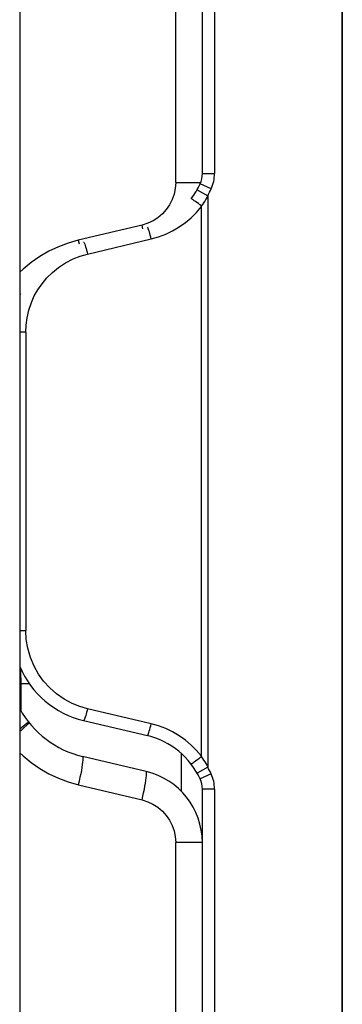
# Model space of a CAD drawing. Header units: millimetres. Extents: x 0 to 1574, y -402 to 1216.
# Tile 82 of 89: x 1141 to 1155, y 609 to 650. Entities that reach past the tile are written whole.
import ezdxf

# ---------------------------------------------------------------- set-up
doc = ezdxf.new("R2010")
doc.units = ezdxf.units.MM
doc.header["$LTSCALE"] = 65.395
for name, color, linetype in [('01_DISPLAYCASE_3_AM_0', 7, 'CONTINUOUS'), ('MANIFOLD_SOLID_BREP_372190_AM_0', 7, 'CONTINUOUS'), ('OPTIONCARDS_08_00_3_AM_0', 7, 'CONTINUOUS'), ('PL_OPTIONCARD_BTM_00_3_AM_0', 7, 'CONTINUOUS'), ('PL_VFC5610_IOCAE_CONVER_3_AM_0', 7, 'CONTINUOUS')]:
    doc.layers.add(name, color=color, linetype=linetype)

msp = doc.modelspace()

# ---------------------------------------------------------------- linework, layer by layer
at = {"layer": '01_DISPLAYCASE_3_AM_0', "color": 7}
for p, q in [((1141.392, 622.272), (1141.351, 622.272)), ((1141.392, 622.272), (1141.736, 622.275)), ((1141.392, 622.272), (1141.392, 621.164)), ((1147.99, 617.833), (1147.99, 619.385))]:
    msp.add_line(p, q, dxfattribs=at)
msp.add_lwpolyline([(1141.351, 622.936), (1141.361, 622.86), (1141.373, 622.726), (1141.383, 622.581), (1141.389, 622.429), (1141.392, 622.272)], dxfattribs=at)
at = {"layer": 'MANIFOLD_SOLID_BREP_372190_AM_0', "color": 7}
msp.add_line((1141.351, 746.057), (1141.351, 129.557), dxfattribs=at)
at = {"layer": 'OPTIONCARDS_08_00_3_AM_0', "color": 7}
msp.add_line((1154.601, 573.764), (1154.601, 660.582), dxfattribs=at)
at = {"layer": 'PL_OPTIONCARD_BTM_00_3_AM_0', "color": 7}
for p, q in [((1148.851, 643.237), (1148.851, 670.697)), ((1149.351, 669.979), (1149.351, 643.237)), ((1154.601, 660.582), (1154.601, 573.762)), ((1148.851, 643.237), (1149.351, 643.237)), ((1149.215, 642.612), (1148.76, 642.82)), ((1148.636, 642.576), (1149.071, 642.33)), ((1149.071, 642.33), (1149.071, 618.835)), ((1148.819, 619.278), (1148.819, 641.887)), ((1144.132, 639.932), (1146.749, 640.553)), ((1141.595, 636.721), (1141.351, 636.721)), ((1141.595, 636.721), (1141.595, 624.444)), ((1141.351, 624.444), (1141.595, 624.444)), ((1146.749, 620.611), (1144.132, 621.233)), ((1143.973, 620.746), (1146.591, 620.125)), ((1149.071, 618.835), (1148.636, 618.588)), ((1149.215, 618.553), (1148.76, 618.345)), ((1148.851, 573.062), (1148.851, 617.928)), ((1149.351, 617.928), (1148.851, 617.928)), ((1149.351, 617.928), (1149.351, 572.562))]:
    msp.add_line(p, q, dxfattribs=at)
for points in [[(1148.813, 641.907), (1148.749, 641.955), (1148.686, 642.003), (1148.626, 642.047), (1148.57, 642.088), (1148.52, 642.124), (1148.477, 642.155), (1148.441, 642.178), (1148.414, 642.195), (1148.397, 642.204), (1148.39, 642.206)], [(1149.071, 642.33), (1149.031, 642.256), (1148.989, 642.183), (1148.947, 642.111), (1148.903, 642.042), (1148.859, 641.973), (1148.813, 641.907)], [(1146.749, 640.553), (1147.052, 640.639), (1147.344, 640.749), (1147.627, 640.884), (1147.898, 641.043), (1148.154, 641.224), (1148.394, 641.426), (1148.616, 641.646), (1148.819, 641.887)], [(1148.819, 641.887), (1148.819, 641.891), (1148.819, 641.895), (1148.818, 641.898), (1148.817, 641.901), (1148.815, 641.904), (1148.813, 641.907)], [(1146.75, 640.553), (1146.731, 640.631), (1146.712, 640.705), (1146.693, 640.774), (1146.674, 640.838), (1146.656, 640.896), (1146.639, 640.946), (1146.624, 640.987), (1146.61, 641.017), (1146.599, 641.035), (1146.591, 641.04)], [(1143.973, 640.418), (1143.981, 640.414), (1143.992, 640.397), (1144.004, 640.37), (1144.019, 640.332), (1144.035, 640.285), (1144.053, 640.227), (1144.073, 640.162), (1144.093, 640.089), (1144.113, 640.012), (1144.132, 639.932)], [(1141.595, 636.721), (1141.605, 637.008), (1141.647, 637.305), (1141.723, 637.623), (1141.826, 637.934), (1141.946, 638.206), (1142.091, 638.461), (1142.262, 638.71), (1142.46, 638.948), (1142.688, 639.174), (1142.944, 639.383), (1143.233, 639.57), (1143.537, 639.729), (1143.834, 639.848), (1144.132, 639.932)], [(1144.132, 621.233), (1143.819, 621.32), (1143.503, 621.452), (1143.176, 621.629), (1142.86, 621.845), (1142.578, 622.094), (1142.328, 622.37), (1142.116, 622.66), (1141.938, 622.978), (1141.788, 623.34), (1141.676, 623.717), (1141.613, 624.082), (1141.595, 624.444)], [(1144.132, 621.233), (1144.113, 621.155), (1144.094, 621.081), (1144.075, 621.012), (1144.057, 620.949), (1144.039, 620.891), (1144.022, 620.841), (1144.006, 620.8), (1143.993, 620.77), (1143.981, 620.752), (1143.973, 620.746)], [(1146.591, 620.125), (1146.599, 620.129), (1146.609, 620.146), (1146.622, 620.173), (1146.636, 620.211), (1146.653, 620.259), (1146.671, 620.316), (1146.69, 620.381), (1146.71, 620.454), (1146.73, 620.531), (1146.75, 620.611)], [(1148.819, 619.278), (1148.616, 619.518), (1148.394, 619.739), (1148.154, 619.941), (1147.898, 620.122), (1147.627, 620.281), (1147.344, 620.416), (1147.052, 620.526), (1146.749, 620.611)], [(1148.813, 619.258), (1148.749, 619.21), (1148.686, 619.162), (1148.626, 619.117), (1148.57, 619.077), (1148.52, 619.041), (1148.476, 619.01), (1148.441, 618.986), (1148.414, 618.97), (1148.397, 618.96), (1148.39, 618.959)], [(1148.813, 619.258), (1148.815, 619.261), (1148.817, 619.264), (1148.818, 619.267), (1148.819, 619.27), (1148.819, 619.274), (1148.819, 619.278)], [(1148.813, 619.258), (1148.859, 619.191), (1148.903, 619.123), (1148.947, 619.054), (1148.989, 618.982), (1149.031, 618.909), (1149.071, 618.835)]]:
    msp.add_lwpolyline(points, dxfattribs=at)
for centre, radius, start, end in [((1147.851, 643.237), 1, 335.38, 360), ((1147.851, 643.237), 1.5, 335.38, 360), ((1145.851, 644.153), 3.2, 322.5059, 335.38), ((1145.851, 644.153), 3.7, 330.4765, 335.38), ((1144.851, 624.444), 3.8, 202.831, 256.6398), ((1145.851, 617.011), 3.2, 24.62, 76.6397), ((1145.851, 617.011), 3.7, 24.62, 29.5234), ((1147.851, 617.928), 1, 0, 24.62), ((1147.851, 617.928), 1.5, 0, 24.62)]:
    msp.add_arc(centre, radius, start, end, dxfattribs=at)
at = {"layer": 'PL_VFC5610_IOCAE_CONVER_3_AM_0', "color": 7}
for p, q in [((1147.756, 642.872), (1147.756, 655.623)), ((1147.756, 642.872), (1148.782, 642.872)), ((1146.372, 641.121), (1143.754, 640.499)), ((1146.606, 641.194), (1146.372, 641.121)), ((1146.408, 640.964), (1146.372, 641.121)), ((1143.754, 640.499), (1143.789, 640.348)), ((1141.351, 638.308), (1141.388, 638.276)), ((1141.351, 620.41), (1141.707, 620.69)), ((1146.544, 618.649), (1143.927, 619.271)), ((1143.755, 618.103), (1146.372, 617.482)), ((1147.756, 574.251), (1147.756, 615.73)), ((1148.851, 615.73), (1147.756, 615.73))]:
    msp.add_line(p, q, dxfattribs=at)
for points in [[(1147.756, 642.872), (1147.739, 642.63), (1147.692, 642.396), (1147.613, 642.169), (1147.505, 641.955), (1147.369, 641.758), (1147.209, 641.58), (1147.026, 641.425), (1146.823, 641.295), (1146.606, 641.194)], [(1143.754, 640.499), (1143.338, 640.382), (1142.936, 640.232), (1142.547, 640.048), (1142.174, 639.833), (1141.819, 639.587), (1141.487, 639.313), (1141.351, 639.182)], [(1141.652, 620.565), (1141.503, 620.428), (1141.403, 620.34), (1141.351, 620.295)], [(1141.717, 620.677), (1141.717, 620.655), (1141.697, 620.615), (1141.652, 620.565)], [(1141.351, 619.421), (1141.487, 619.289), (1141.819, 619.015), (1142.174, 618.769), (1142.547, 618.554), (1142.936, 618.37), (1143.339, 618.22), (1143.755, 618.103)], [(1143.927, 619.271), (1143.937, 619.258), (1143.943, 619.226), (1143.944, 619.177), (1143.94, 619.112), (1143.932, 619.03), (1143.919, 618.933), (1143.901, 618.82), (1143.879, 618.694), (1143.853, 618.557), (1143.823, 618.412), (1143.79, 618.26), (1143.754, 618.103)], [(1146.372, 617.482), (1146.406, 617.633), (1146.438, 617.779), (1146.467, 617.918), (1146.492, 618.049), (1146.514, 618.173), (1146.533, 618.287), (1146.547, 618.389), (1146.556, 618.477), (1146.561, 618.548), (1146.561, 618.601), (1146.555, 618.635), (1146.544, 618.649)], [(1146.372, 617.482), (1146.605, 617.409), (1146.822, 617.308), (1147.025, 617.178), (1147.208, 617.023), (1147.369, 616.845), (1147.504, 616.648), (1147.613, 616.433), (1147.692, 616.206), (1147.739, 615.972), (1147.756, 615.73)]]:
    msp.add_lwpolyline(points, dxfattribs=at)
for centre, radius, start, end in [((1144.851, 623.162), 4, 208.7968, 256.6352), ((1145.851, 615.73), 3, 0, 76.6398)]:
    msp.add_arc(centre, radius, start, end, dxfattribs=at)

doc.saveas('drawing.dxf')
